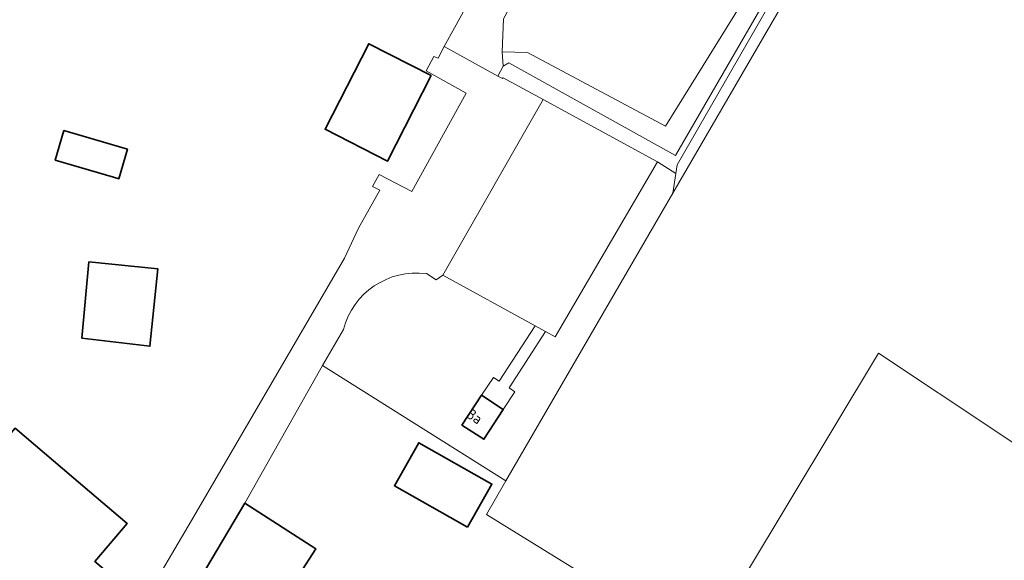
# Model space of a CAD drawing. Extents: x 184422 to 188298, y 343471 to 350189.
# Tile 171 of 256: x 186293 to 186378, y 347032 to 347079. Entities that reach past the tile are written whole.
import ezdxf
from ezdxf.enums import TextEntityAlignment as Align

# ---------------------------------------------------------------- set-up
doc = ezdxf.new("R2010")
doc.units = 0
for name, color, linetype, lineweight in [('B-WA-GR-BEPLANTING_CULTUUR_HEESTERS-GV', 252, 'Continuous', 18), ('B-WA-GR-BOUWLAND-GV', 252, 'Continuous', 13), ('B-WA-GR-HOUTWAL-GV', 252, 'Continuous', 13), ('B-WA-OG-TERREIN_CULTUURSCHEIDING-GV', 252, 'Continuous', 18), ('B-WA-OG-TERREIN_ERF-GV', 252, 'Continuous', 18), ('B-WA-VH-VERHARDING_GESLOTEN-GV', 252, 'Continuous', 18), ('B-WA-VH-VERHARDING_OPEN-GV', 252, 'Continuous', 18), ('B-WA-VH-VERHARDING_STRAATBAKSTEEN-GV', 252, 'Continuous', 18), ('B-WE-OG-BEBOUWING-GV', 250, 'Continuous', 35), ('B-WE-OG-BEBOUWING-T18', 10, 'Continuous', 18)]:
    doc.layers.add(name, color=color, linetype=linetype, lineweight=lineweight)
doc.styles.add('NLCS-ISO-M500-T18', font='NLCS-ISO.ttf', dxfattribs={"height": 0.9})

msp = doc.modelspace()

# ---------------------------------------------------------------- linework, layer by layer
at = {"layer": 'B-WA-GR-BEPLANTING_CULTUUR_HEESTERS-GV', "flags": 128}
for points in [[(186356.04, 347081.606), (186348.552, 347069.492), (186336.715, 347075.823), (186334.519, 347075.889), (186334.619, 347074.632), (186335.096, 347074.938), (186349.407, 347066.964), (186359.771, 347084.964), (186358.962, 347085.221), (186356.435, 347081.03)], [(186356.04, 347081.606), (186348.552, 347069.492), (186336.715, 347075.823), (186334.519, 347075.889), (186334.619, 347074.632), (186335.096, 347074.938), (186349.407, 347066.964), (186359.771, 347084.964), (186358.962, 347085.221), (186356.435, 347081.03)], [(186356.04, 347081.606), (186348.552, 347069.492), (186336.715, 347075.823), (186334.519, 347075.889), (186334.619, 347074.632), (186335.096, 347074.938), (186349.407, 347066.964), (186359.771, 347084.964), (186358.962, 347085.221), (186356.435, 347081.03)], [(186338.055, 347071.774), (186347.859, 347066.427), (186349.422, 347065.415), (186349.534, 347066.186), (186360.256, 347084.81), (186359.771, 347084.964), (186349.407, 347066.964), (186335.096, 347074.938), (186334.619, 347074.632), (186334.162, 347073.798), (186334.557, 347073.582), (186334.625, 347073.645)], [(186338.055, 347071.774), (186347.859, 347066.427), (186349.422, 347065.415), (186349.534, 347066.186), (186360.256, 347084.81), (186359.771, 347084.964), (186349.407, 347066.964), (186335.096, 347074.938), (186334.619, 347074.632), (186334.162, 347073.798), (186334.557, 347073.582), (186334.625, 347073.645)], [(186338.055, 347071.774), (186347.859, 347066.427), (186349.422, 347065.415), (186349.534, 347066.186), (186360.256, 347084.81), (186359.771, 347084.964), (186349.407, 347066.964), (186335.096, 347074.938), (186334.619, 347074.632), (186334.162, 347073.798), (186334.557, 347073.582), (186334.625, 347073.645)]]:
    msp.add_lwpolyline(points, close=True, dxfattribs=at)
at = {"layer": 'B-WA-GR-BOUWLAND-GV', "flags": 128}
for points in [[(186301.707, 347217.082), (186301.543, 347216.868), (186298.129, 347213.7), (186297.319, 347210.263), (186299.888, 347208.307), (186315.567, 347196.37), (186336.546, 347180.056), (186359.286, 347162.095), (186372.532, 347151.769), (186372.728, 347151.616), (186371.741, 347150.054), (186371.867, 347149.974), (186372.251, 347149.732), (186392.135, 347137.17), (186376.157, 347110.239), (186349.177, 347063.733), (186334.847, 347039.032), (186333.175, 347036.15), (186351.437, 347024.865)], [(186301.707, 347217.082), (186301.543, 347216.868), (186298.129, 347213.7), (186297.319, 347210.263), (186299.888, 347208.307), (186315.567, 347196.37), (186336.546, 347180.056), (186359.286, 347162.095), (186372.532, 347151.769), (186372.728, 347151.616), (186371.741, 347150.054), (186371.867, 347149.974), (186372.251, 347149.732), (186392.135, 347137.17), (186376.157, 347110.239), (186349.177, 347063.733), (186334.847, 347039.032), (186333.175, 347036.15), (186351.437, 347024.865)], [(186301.707, 347217.082), (186301.543, 347216.868), (186298.129, 347213.7), (186297.319, 347210.263), (186299.888, 347208.307), (186315.567, 347196.37), (186336.546, 347180.056), (186359.286, 347162.095), (186372.532, 347151.769), (186372.728, 347151.616), (186371.741, 347150.054), (186371.867, 347149.974), (186372.251, 347149.732), (186392.135, 347137.17), (186376.157, 347110.239), (186349.177, 347063.733), (186334.847, 347039.032), (186333.175, 347036.15), (186351.437, 347024.865)], [(186355.405, 347030.976), (186366.811, 347050), (186377.134, 347043.118), (186391.854, 347033.305), (186378.389, 347012.684)], [(186355.405, 347030.976), (186366.811, 347050), (186377.134, 347043.118), (186391.854, 347033.305), (186378.389, 347012.684)], [(186355.405, 347030.976), (186366.811, 347050), (186377.134, 347043.118), (186391.854, 347033.305), (186378.389, 347012.684)]]:
    msp.add_lwpolyline(points, dxfattribs=at)
at = {"layer": 'B-WA-GR-HOUTWAL-GV', "flags": 128}
msp.add_lwpolyline([(186376.157, 347110.239), (186375.171, 347110.715), (186362.748, 347089.137), (186360.256, 347084.81), (186349.534, 347066.186), (186349.422, 347065.415), (186349.177, 347063.733)], close=True, dxfattribs=at)
msp.add_lwpolyline([(186376.157, 347110.239), (186375.171, 347110.715), (186362.748, 347089.137), (186360.256, 347084.81), (186349.534, 347066.186), (186349.422, 347065.415), (186349.177, 347063.733)], close=True, dxfattribs=at)
msp.add_lwpolyline([(186376.157, 347110.239), (186375.171, 347110.715), (186362.748, 347089.137), (186360.256, 347084.81), (186349.534, 347066.186), (186349.422, 347065.415), (186349.177, 347063.733)], close=True, dxfattribs=at)
at = {"layer": 'B-WA-OG-TERREIN_CULTUURSCHEIDING-GV', "flags": 128}
for points in [[(186334.629, 347078.717), (186334.519, 347075.889), (186336.715, 347075.823), (186348.552, 347069.492), (186356.04, 347081.606)], [(186334.629, 347078.717), (186334.519, 347075.889), (186336.715, 347075.823), (186348.552, 347069.492), (186356.04, 347081.606)], [(186334.629, 347078.717), (186334.519, 347075.889), (186336.715, 347075.823), (186348.552, 347069.492), (186356.04, 347081.606)], [(186334.616, 347039.178), (186334.847, 347039.032), (186349.177, 347063.733), (186349.422, 347065.415), (186347.859, 347066.427), (186339.072, 347051.409), (186338.232, 347051.871), (186335.121, 347047.029), (186335.617, 347046.689), (186334.622, 347045.159), (186332.962, 347042.603), (186331.078, 347043.829), (186332.748, 347046.383), (186333.777, 347047.911), (186334.267, 347047.588), (186337.352, 347052.355), (186329.442, 347056.706), (186328.856, 347056.297), (186328.02, 347056.829)], [(186334.616, 347039.178), (186334.847, 347039.032), (186349.177, 347063.733), (186349.422, 347065.415), (186347.859, 347066.427), (186339.072, 347051.409), (186338.232, 347051.871), (186335.121, 347047.029), (186335.617, 347046.689), (186334.622, 347045.159), (186332.962, 347042.603), (186331.078, 347043.829), (186332.748, 347046.383), (186333.777, 347047.911), (186334.267, 347047.588), (186337.352, 347052.355), (186329.442, 347056.706), (186328.856, 347056.297), (186328.02, 347056.829)], [(186334.616, 347039.178), (186334.847, 347039.032), (186349.177, 347063.733), (186349.422, 347065.415), (186347.859, 347066.427), (186339.072, 347051.409), (186338.232, 347051.871), (186335.121, 347047.029), (186335.617, 347046.689), (186334.622, 347045.159), (186332.962, 347042.603), (186331.078, 347043.829), (186332.748, 347046.383), (186333.777, 347047.911), (186334.267, 347047.588), (186337.352, 347052.355), (186329.442, 347056.706), (186328.856, 347056.297), (186328.02, 347056.829)], [(186320.904, 347052.037), (186319.117, 347048.95), (186334.616, 347039.178)], [(186320.904, 347052.037), (186319.117, 347048.95), (186334.616, 347039.178)], [(186320.904, 347052.037), (186319.117, 347048.95), (186334.616, 347039.178)]]:
    msp.add_lwpolyline(points, dxfattribs=at)
at = {"layer": 'B-WA-OG-TERREIN_CULTUURSCHEIDING-GV'}
msp.add_lwpolyline([(186328.02, 347056.829, 0.377538), (186320.904, 347052.037)], format="xyb", dxfattribs=at)
msp.add_lwpolyline([(186328.02, 347056.829, 0.377538), (186320.904, 347052.037)], format="xyb", dxfattribs=at)
msp.add_lwpolyline([(186328.02, 347056.829, 0.377538), (186320.904, 347052.037)], format="xyb", dxfattribs=at)
at = {"layer": 'B-WA-OG-TERREIN_ERF-GV', "flags": 128}
for points in [[(186323.967, 347065.343), (186326.771, 347063.883), (186331.43, 347072.325), (186328, 347074.255), (186328.667, 347075.474), (186329.037, 347075.321), (186329.548, 347076.324), (186331.777, 347080.413), (186332.846, 347082.298), (186332.935, 347082.252), (186333.581, 347083.5), (186333.135, 347083.763), (186332.913, 347083.352), (186304.233, 347099.239), (186303.685, 347098.258), (186303.345, 347098.448), (186302.774, 347097.426), (186300.12, 347098.908), (186297.328, 347094.341), (186295.324, 347087.53), (186292.686, 347088.306)], [(186323.967, 347065.343), (186326.771, 347063.883), (186331.43, 347072.325), (186328, 347074.255), (186328.667, 347075.474), (186329.037, 347075.321), (186329.548, 347076.324), (186331.777, 347080.413), (186332.846, 347082.298), (186332.935, 347082.252), (186333.581, 347083.5), (186333.135, 347083.763), (186332.913, 347083.352), (186304.233, 347099.239), (186303.685, 347098.258), (186303.345, 347098.448), (186302.774, 347097.426), (186300.12, 347098.908), (186297.328, 347094.341), (186295.324, 347087.53), (186292.686, 347088.306)], [(186323.967, 347065.343), (186326.771, 347063.883), (186331.43, 347072.325), (186328, 347074.255), (186328.667, 347075.474), (186329.037, 347075.321), (186329.548, 347076.324), (186331.777, 347080.413), (186332.846, 347082.298), (186332.935, 347082.252), (186333.581, 347083.5), (186333.135, 347083.763), (186332.913, 347083.352), (186304.233, 347099.239), (186303.685, 347098.258), (186303.345, 347098.448), (186302.774, 347097.426), (186300.12, 347098.908), (186297.328, 347094.341), (186295.324, 347087.53), (186292.686, 347088.306)], [(186272.667, 347031.817), (186274.874, 347029.928), (186275.232, 347030.386), (186280.611, 347025.729), (186280.905, 347026.06), (186286.934, 347020.843), (186285.306, 347018.946), (186285.624, 347018.674), (186287.297, 347020.864), (186289.941, 347018.561), (186294.8, 347014.526), (186295.255, 347014.148), (186307.868, 347035.631), (186321.011, 347058.152), (186322.196, 347060.737), (186324.032, 347063.987), (186323.413, 347064.321), (186323.967, 347065.343)], [(186272.667, 347031.817), (186274.874, 347029.928), (186275.232, 347030.386), (186280.611, 347025.729), (186280.905, 347026.06), (186286.934, 347020.843), (186285.306, 347018.946), (186285.624, 347018.674), (186287.297, 347020.864), (186289.941, 347018.561), (186294.8, 347014.526), (186295.255, 347014.148), (186307.868, 347035.631), (186321.011, 347058.152), (186322.196, 347060.737), (186324.032, 347063.987), (186323.413, 347064.321), (186323.967, 347065.343)], [(186272.667, 347031.817), (186274.874, 347029.928), (186275.232, 347030.386), (186280.611, 347025.729), (186280.905, 347026.06), (186286.934, 347020.843), (186285.306, 347018.946), (186285.624, 347018.674), (186287.297, 347020.864), (186289.941, 347018.561), (186294.8, 347014.526), (186295.255, 347014.148), (186307.868, 347035.631), (186321.011, 347058.152), (186322.196, 347060.737), (186324.032, 347063.987), (186323.413, 347064.321), (186323.967, 347065.343)], [(186378.389, 347012.684), (186391.854, 347033.305), (186377.134, 347043.118), (186366.811, 347050), (186355.405, 347030.976)], [(186378.389, 347012.684), (186391.854, 347033.305), (186377.134, 347043.118), (186366.811, 347050), (186355.405, 347030.976)], [(186378.389, 347012.684), (186391.854, 347033.305), (186377.134, 347043.118), (186366.811, 347050), (186355.405, 347030.976)], [(186351.437, 347024.865), (186333.175, 347036.15), (186334.847, 347039.032), (186334.616, 347039.178), (186319.117, 347048.95), (186312.457, 347037.106), (186318.527, 347033.207), (186314.334, 347026.679)], [(186351.437, 347024.865), (186333.175, 347036.15), (186334.847, 347039.032), (186334.616, 347039.178), (186319.117, 347048.95), (186312.457, 347037.106), (186318.527, 347033.207), (186314.334, 347026.679)], [(186351.437, 347024.865), (186333.175, 347036.15), (186334.847, 347039.032), (186334.616, 347039.178), (186319.117, 347048.95), (186312.457, 347037.106), (186318.527, 347033.207), (186314.334, 347026.679)]]:
    msp.add_lwpolyline(points, dxfattribs=at)
for points in [[(186323.073, 347076.571), (186328.441, 347073.834), (186324.697, 347066.489), (186319.328, 347069.226)], [(186323.073, 347076.571), (186328.441, 347073.834), (186324.697, 347066.489), (186319.328, 347069.226)], [(186323.073, 347076.571), (186328.441, 347073.834), (186324.697, 347066.489), (186319.328, 347069.226)], [(186296.917, 347069.118), (186302.368, 347067.513), (186301.623, 347064.98), (186301.171, 347065.113), (186296.171, 347066.585)], [(186296.917, 347069.118), (186302.368, 347067.513), (186301.623, 347064.98), (186301.171, 347065.113), (186296.171, 347066.585)], [(186296.917, 347069.118), (186302.368, 347067.513), (186301.623, 347064.98), (186301.171, 347065.113), (186296.171, 347066.585)], [(186299.048, 347057.848), (186304.98, 347057.239), (186304.305, 347050.597), (186298.444, 347051.291)], [(186299.048, 347057.848), (186304.98, 347057.239), (186304.305, 347050.597), (186298.444, 347051.291)], [(186299.048, 347057.848), (186304.98, 347057.239), (186304.305, 347050.597), (186298.444, 347051.291)], [(186302.341, 347035.365), (186299.574, 347032.116), (186300.754, 347031.095), (186295.876, 347025.377), (186288.273, 347031.855), (186290.431, 347034.307), (186287.155, 347037.161), (186290.469, 347040.965), (186292.724, 347043.554), (186298.534, 347038.607)], [(186302.341, 347035.365), (186299.574, 347032.116), (186300.754, 347031.095), (186295.876, 347025.377), (186288.273, 347031.855), (186290.431, 347034.307), (186287.155, 347037.161), (186290.469, 347040.965), (186292.724, 347043.554), (186298.534, 347038.607)], [(186302.341, 347035.365), (186299.574, 347032.116), (186300.754, 347031.095), (186295.876, 347025.377), (186288.273, 347031.855), (186290.431, 347034.307), (186287.155, 347037.161), (186290.469, 347040.965), (186292.724, 347043.554), (186298.534, 347038.607)]]:
    msp.add_lwpolyline(points, close=True, dxfattribs=at)
at = {"layer": 'B-WA-VH-VERHARDING_GESLOTEN-GV', "flags": 128}
for points in [[(186328.02, 347056.829), (186328.856, 347056.297), (186329.442, 347056.706), (186338.055, 347071.774), (186334.625, 347073.645), (186334.557, 347073.582), (186334.162, 347073.798), (186329.548, 347076.324), (186329.037, 347075.321), (186328.667, 347075.474), (186328, 347074.255), (186331.43, 347072.325), (186326.771, 347063.883), (186323.967, 347065.343), (186323.413, 347064.321), (186324.032, 347063.987), (186322.196, 347060.737), (186321.011, 347058.152), (186307.868, 347035.631), (186295.255, 347014.148)], [(186328.02, 347056.829), (186328.856, 347056.297), (186329.442, 347056.706), (186338.055, 347071.774), (186334.625, 347073.645), (186334.557, 347073.582), (186334.162, 347073.798), (186329.548, 347076.324), (186329.037, 347075.321), (186328.667, 347075.474), (186328, 347074.255), (186331.43, 347072.325), (186326.771, 347063.883), (186323.967, 347065.343), (186323.413, 347064.321), (186324.032, 347063.987), (186322.196, 347060.737), (186321.011, 347058.152), (186307.868, 347035.631), (186295.255, 347014.148)], [(186328.02, 347056.829), (186328.856, 347056.297), (186329.442, 347056.706), (186338.055, 347071.774), (186334.625, 347073.645), (186334.557, 347073.582), (186334.162, 347073.798), (186329.548, 347076.324), (186329.037, 347075.321), (186328.667, 347075.474), (186328, 347074.255), (186331.43, 347072.325), (186326.771, 347063.883), (186323.967, 347065.343), (186323.413, 347064.321), (186324.032, 347063.987), (186322.196, 347060.737), (186321.011, 347058.152), (186307.868, 347035.631), (186295.255, 347014.148)], [(186309.16, 347031.573), (186312.457, 347037.106), (186319.117, 347048.95), (186320.904, 347052.037)], [(186309.16, 347031.573), (186312.457, 347037.106), (186319.117, 347048.95), (186320.904, 347052.037)], [(186309.16, 347031.573), (186312.457, 347037.106), (186319.117, 347048.95), (186320.904, 347052.037)]]:
    msp.add_lwpolyline(points, dxfattribs=at)
msp.add_lwpolyline([(186337.352, 347052.355), (186338.232, 347051.871), (186339.072, 347051.409), (186347.859, 347066.427), (186338.055, 347071.774), (186329.442, 347056.706)], close=True, dxfattribs=at)
msp.add_lwpolyline([(186337.352, 347052.355), (186338.232, 347051.871), (186339.072, 347051.409), (186347.859, 347066.427), (186338.055, 347071.774), (186329.442, 347056.706)], close=True, dxfattribs=at)
msp.add_lwpolyline([(186337.352, 347052.355), (186338.232, 347051.871), (186339.072, 347051.409), (186347.859, 347066.427), (186338.055, 347071.774), (186329.442, 347056.706)], close=True, dxfattribs=at)
at = {"layer": 'B-WA-VH-VERHARDING_GESLOTEN-GV'}
msp.add_lwpolyline([(186320.904, 347052.037, -0.377538), (186328.02, 347056.829)], format="xyb", dxfattribs=at)
msp.add_lwpolyline([(186320.904, 347052.037, -0.377538), (186328.02, 347056.829)], format="xyb", dxfattribs=at)
msp.add_lwpolyline([(186320.904, 347052.037, -0.377538), (186328.02, 347056.829)], format="xyb", dxfattribs=at)
at = {"layer": 'B-WA-VH-VERHARDING_OPEN-GV', "flags": 128}
msp.add_lwpolyline([(186332.748, 347046.383), (186334.622, 347045.159), (186335.617, 347046.689), (186335.121, 347047.029), (186338.232, 347051.871), (186337.352, 347052.355), (186334.267, 347047.588), (186333.777, 347047.911)], close=True, dxfattribs=at)
msp.add_lwpolyline([(186332.748, 347046.383), (186334.622, 347045.159), (186335.617, 347046.689), (186335.121, 347047.029), (186338.232, 347051.871), (186337.352, 347052.355), (186334.267, 347047.588), (186333.777, 347047.911)], close=True, dxfattribs=at)
msp.add_lwpolyline([(186332.748, 347046.383), (186334.622, 347045.159), (186335.617, 347046.689), (186335.121, 347047.029), (186338.232, 347051.871), (186337.352, 347052.355), (186334.267, 347047.588), (186333.777, 347047.911)], close=True, dxfattribs=at)
at = {"layer": 'B-WA-VH-VERHARDING_STRAATBAKSTEEN-GV', "flags": 128}
msp.add_lwpolyline([(186334.519, 347075.889), (186334.629, 347078.717), (186338.872, 347086.423), (186337.379, 347087.112), (186336.706, 347085.887), (186336.208, 347084.849), (186333.581, 347083.5), (186332.935, 347082.252), (186333.802, 347081.827), (186332.762, 347079.894), (186331.777, 347080.413), (186329.548, 347076.324), (186334.162, 347073.798), (186334.619, 347074.632)], close=True, dxfattribs=at)
msp.add_lwpolyline([(186334.519, 347075.889), (186334.629, 347078.717), (186338.872, 347086.423), (186337.379, 347087.112), (186336.706, 347085.887), (186336.208, 347084.849), (186333.581, 347083.5), (186332.935, 347082.252), (186333.802, 347081.827), (186332.762, 347079.894), (186331.777, 347080.413), (186329.548, 347076.324), (186334.162, 347073.798), (186334.619, 347074.632)], close=True, dxfattribs=at)
msp.add_lwpolyline([(186334.519, 347075.889), (186334.629, 347078.717), (186338.872, 347086.423), (186337.379, 347087.112), (186336.706, 347085.887), (186336.208, 347084.849), (186333.581, 347083.5), (186332.935, 347082.252), (186333.802, 347081.827), (186332.762, 347079.894), (186331.777, 347080.413), (186329.548, 347076.324), (186334.162, 347073.798), (186334.619, 347074.632)], close=True, dxfattribs=at)
at = {"layer": 'B-WE-OG-BEBOUWING-GV', "flags": 128}
for points in [[(186328.441, 347073.834), (186323.073, 347076.571), (186319.328, 347069.226), (186324.697, 347066.489)], [(186328.441, 347073.834), (186323.073, 347076.571), (186319.328, 347069.226), (186324.697, 347066.489)], [(186328.441, 347073.834), (186323.073, 347076.571), (186319.328, 347069.226), (186324.697, 347066.489)], [(186302.368, 347067.513), (186296.917, 347069.118), (186296.171, 347066.585), (186301.171, 347065.113), (186301.623, 347064.98)], [(186302.368, 347067.513), (186296.917, 347069.118), (186296.171, 347066.585), (186301.171, 347065.113), (186301.623, 347064.98)], [(186302.368, 347067.513), (186296.917, 347069.118), (186296.171, 347066.585), (186301.171, 347065.113), (186301.623, 347064.98)], [(186299.048, 347057.848), (186298.444, 347051.291), (186304.305, 347050.597), (186304.98, 347057.239)], [(186299.048, 347057.848), (186298.444, 347051.291), (186304.305, 347050.597), (186304.98, 347057.239)], [(186299.048, 347057.848), (186298.444, 347051.291), (186304.305, 347050.597), (186304.98, 347057.239)], [(186331.078, 347043.829), (186332.962, 347042.603), (186334.622, 347045.159), (186332.748, 347046.383)], [(186331.078, 347043.829), (186332.962, 347042.603), (186334.622, 347045.159), (186332.748, 347046.383)], [(186331.078, 347043.829), (186332.962, 347042.603), (186334.622, 347045.159), (186332.748, 347046.383)], [(186287.155, 347037.161), (186290.431, 347034.307), (186288.273, 347031.855), (186295.876, 347025.377), (186300.754, 347031.095), (186299.574, 347032.116), (186302.341, 347035.365), (186298.534, 347038.607), (186292.724, 347043.554), (186290.469, 347040.965)], [(186287.155, 347037.161), (186290.431, 347034.307), (186288.273, 347031.855), (186295.876, 347025.377), (186300.754, 347031.095), (186299.574, 347032.116), (186302.341, 347035.365), (186298.534, 347038.607), (186292.724, 347043.554), (186290.469, 347040.965)], [(186287.155, 347037.161), (186290.431, 347034.307), (186288.273, 347031.855), (186295.876, 347025.377), (186300.754, 347031.095), (186299.574, 347032.116), (186302.341, 347035.365), (186298.534, 347038.607), (186292.724, 347043.554), (186290.469, 347040.965)], [(186331.563, 347035.055), (186333.653, 347038.749), (186327.367, 347042.306), (186325.277, 347038.613)], [(186331.563, 347035.055), (186333.653, 347038.749), (186327.367, 347042.306), (186325.277, 347038.613)], [(186331.563, 347035.055), (186333.653, 347038.749), (186327.367, 347042.306), (186325.277, 347038.613)], [(186314.334, 347026.679), (186318.527, 347033.207), (186312.457, 347037.106), (186309.16, 347031.573), (186308.431, 347030.35), (186309.358, 347029.773)], [(186314.334, 347026.679), (186318.527, 347033.207), (186312.457, 347037.106), (186309.16, 347031.573), (186308.431, 347030.35), (186309.358, 347029.773)], [(186314.334, 347026.679), (186318.527, 347033.207), (186312.457, 347037.106), (186309.16, 347031.573), (186308.431, 347030.35), (186309.358, 347029.773)]]:
    msp.add_lwpolyline(points, close=True, dxfattribs=at)

# ---------------------------------------------------------------- texts
at = {"layer": 'B-WE-OG-BEBOUWING-T18', "style": 'NLCS-ISO-M500-T18'}
msp.add_text('3a', height=0.9, rotation=327.1, dxfattribs=at).set_placement((186332.179, 347044.557), align=Align.MIDDLE)
msp.add_text('3a', height=0.9, rotation=327.1, dxfattribs=at).set_placement((186332.179, 347044.557), align=Align.MIDDLE)
msp.add_text('3a', height=0.9, rotation=327.1, dxfattribs=at).set_placement((186332.179, 347044.557), align=Align.MIDDLE)

doc.saveas('drawing.dxf')
